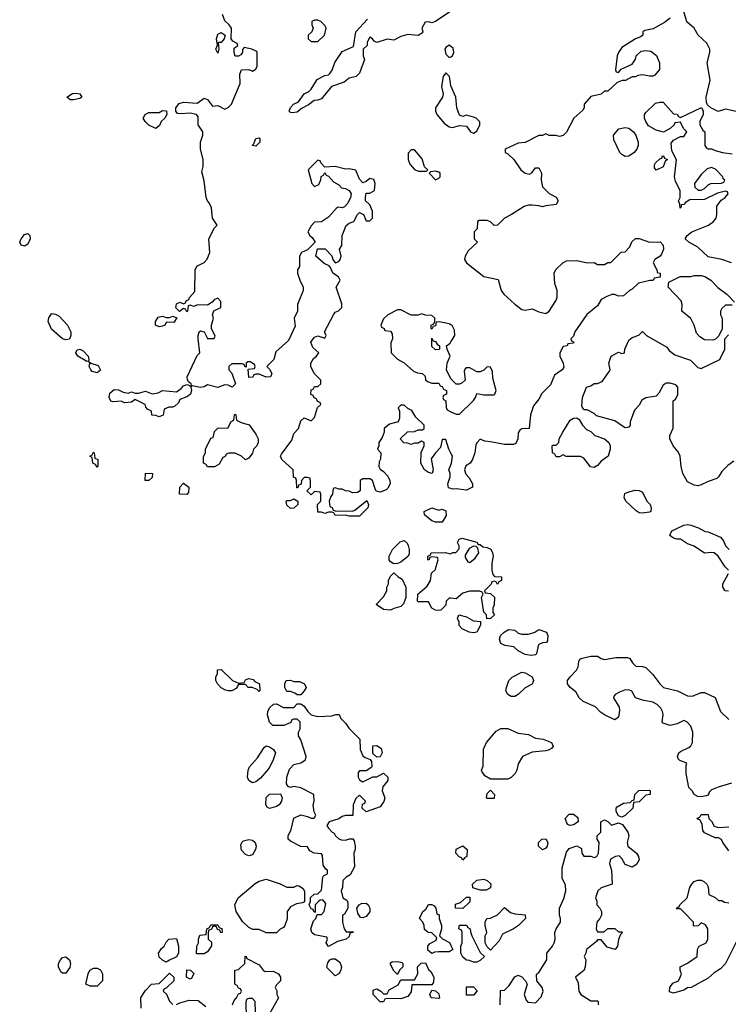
# Model space of a CAD drawing. Header units: inches. Extents: x 2380249 to 2585472, y 382747 to 546448.
# Tile 134 of 256: x 2437502 to 2441607, y 482613 to 488320. Entities that reach past the tile are written whole.
import ezdxf

# ---------------------------------------------------------------- set-up
doc = ezdxf.new("R2010")
doc.units = ezdxf.units.IN
doc.header["$MEASUREMENT"] = 0
doc.layers.add('C4438', color=7, linetype='Continuous')
doc.layers.add('C4448', color=7, linetype='Continuous')

msp = doc.modelspace()

# ---------------------------------------------------------------- linework, layer by layer
at = {"layer": 'C4438', "color": 4}
for points, elevation in [([(2440000, 485807.1), (2439988, 485830), (2439970, 485886), (2439950, 485886), (2439939.8, 485840.2), (2439910.7, 485809.3), (2439886, 485774), (2439898, 485710), (2439892, 485690), (2439870, 485695.3), (2439848, 485710), (2439826, 485750), (2439828, 485812), (2439846, 485850), (2439846, 485870), (2439830, 485878), (2439810, 485866), (2439790, 485866), (2439770, 485858), (2439750, 485866), (2439727.3, 485867.3), (2439706, 485890), (2439748.4, 485931.6), (2439790, 485934), (2439810, 485942), (2439836.4, 485943.6), (2439846, 485950), (2439846, 485970), (2439796.4, 486016.4), (2439774.6, 486054.6), (2439750, 486066), (2439730, 486086), (2439710, 486086), (2439694, 486070), (2439702, 486050), (2439702, 486010), (2439694, 485990), (2439643.6, 485976.4), (2439614, 485950), (2439614, 485930), (2439602, 485898), (2439582, 485870), (2439582, 485850), (2439574, 485830), (2439594, 485810), (2439592.7, 485772.7), (2439583.6, 485756.4), (2439582, 485730), (2439590, 485714), (2439610, 485702), (2439634, 485674), (2439646.8, 485650), (2439647.3, 485630), (2439635.2, 485604.8), (2439624.5, 485595.5), (2439590, 485582), (2439568, 485588), (2439560.4, 485600.4), (2439546, 485650), (2439530, 485658), (2439490, 485658), (2439474, 485650), (2439474, 485590), (2439459.6, 485580.4), (2439430, 485578), (2439410, 485588), (2439388.9, 485588.9), (2439370, 485598), (2439350, 485598), (2439330, 485606), (2439318, 485602), (2439314, 485570), (2439303.6, 485556.4), (2439294, 485530), (2439298, 485498), (2439312.7, 485492.7), (2439318, 485478), (2439330, 485474), (2439430, 485471.3), (2439443.1, 485476.9), (2439512.7, 485532.7), (2439522, 485510), (2439518, 485490), (2439470, 485442), (2439410, 485442), (2439390, 485448), (2439330, 485446), (2439322, 485462), (2439310, 485466), (2439290, 485466), (2439270, 485458), (2439250, 485466), (2439230, 485466), (2439228, 485510), (2439246, 485530), (2439246, 485570), (2439242, 485582), (2439210, 485586), (2439190, 485566), (2439166, 485590), (2439186, 485610), (2439186, 485650), (2439182, 485662), (2439170, 485666), (2439150, 485666), (2439134, 485650), (2439132.7, 485627.3), (2439118, 485622), (2439112.7, 485607.3), (2439107.3, 485607.3), (2439106, 485650), (2439102, 485662), (2439088.4, 485668.4), (2439086, 485710), (2439021.2, 485770), (2439013.2, 485790), (2439018.6, 485801.4), (2439078, 485882), (2439090, 485922), (2439118, 485950), (2439130, 485994), (2439150, 486012), (2439190, 485994), (2439210, 486014), (2439227.3, 486072.7), (2439246, 486090), (2439242, 486102), (2439227.3, 486107.3), (2439222, 486122), (2439207.3, 486127.3), (2439202, 486142), (2439188, 486148), (2439190, 486174), (2439202, 486178), (2439210, 486194), (2439230, 486194), (2439246, 486210), (2439246, 486230), (2439208, 486270), (2439188.9, 486308.9), (2439189, 486330), (2439204.5, 486355.5), (2439222, 486370), (2439235.3, 486390), (2439200.5, 486420.5), (2439189.5, 486450), (2439210, 486480.7), (2439230, 486486.8), (2439270, 486474), (2439278, 486490), (2439268, 486510), (2439319, 486610), (2439330, 486624.7), (2439348.4, 486631.6), (2439367.3, 486652.7), (2439367.3, 486672.7), (2439335.3, 486770), (2439358, 486810), (2439348, 486830), (2439315.3, 486850), (2439303.1, 486883.1), (2439294, 486894), (2439266.3, 486906.3), (2439218, 486950), (2439228, 486992), (2439270.9, 486990.9), (2439310.7, 486950.7), (2439316, 486930), (2439330, 486911.3), (2439350, 486918), (2439359, 486930), (2439364, 486950), (2439355.3, 486990), (2439368.4, 487011.6), (2439369.3, 487070), (2439392.3, 487127.7), (2439410, 487141), (2439438, 487150), (2439458, 487190), (2439470, 487202), (2439494, 487190), (2439510, 487154), (2439530, 487154), (2439546, 487170), (2439546, 487210), (2439530, 487246), (2439506, 487270), (2439506, 487290), (2439510, 487314), (2439530, 487314), (2439558, 487330), (2439562, 487370), (2439552.9, 487392.9), (2439530, 487399), (2439510, 487382), (2439490, 487375.3), (2439470, 487395.3), (2439450, 487448.7), (2439410, 487455.3), (2439390, 487454), (2439330, 487468.7), (2439270, 487466), (2439246, 487490), (2439242, 487502), (2439230, 487506), (2439174, 487450), (2439194, 487370), (2439210, 487354), (2439234.6, 487365.4), (2439247.3, 487392.7), (2439248.4, 487411.6), (2439262, 487418), (2439270, 487434), (2439278, 487418), (2439290, 487414), (2439319.6, 487379.6), (2439350, 487362), (2439365.4, 487345.4), (2439390, 487340.7), (2439411.3, 487330), (2439422.8, 487310), (2439418.8, 487290), (2439402.8, 487257.2), (2439384, 487236), (2439370, 487229.4), (2439347.3, 487232.7), (2439334.4, 487225.6), (2439290, 487175.3), (2439250, 487148), (2439210, 487146), (2439190, 487126), (2439172, 487090), (2439182, 487070), (2439196.9, 487056.9), (2439214, 487030), (2439170, 486986), (2439134, 486970), (2439122, 486950), (2439122, 486890), (2439112, 486870), (2439112, 486850), (2439124.7, 486810), (2439144.7, 486770), (2439144.7, 486750), (2439111.3, 486670), (2439112, 486630), (2439092, 486590), (2439096.9, 486543.1), (2439059.8, 486460.2), (2438985.4, 486394.6), (2438974, 486350), (2438934, 486310), (2438950, 486294), (2438962, 486270), (2438954, 486250), (2438930, 486248), (2438890, 486266), (2438870, 486266), (2438858, 486262), (2438852.7, 486247.3), (2438830, 486246), (2438826, 486294), (2438862, 486298), (2438866, 486310), (2438862, 486322), (2438836.4, 486336.4), (2438823.6, 486336.4), (2438814, 486330), (2438814, 486306), (2438806, 486310), (2438802, 486322), (2438790, 486326), (2438730, 486326), (2438714, 486310), (2438714, 486290), (2438731.6, 486271.6), (2438751.3, 486210), (2438732, 486190), (2438710, 486202), (2438690, 486204), (2438650, 486189), (2438590, 486204), (2438570, 486192.7), (2438550, 486189), (2438502, 486198), (2438494, 486190), (2438498, 486170), (2438492, 486150), (2438470, 486134), (2438430, 486118), (2438421, 486099), (2438401, 486079), (2438390, 486074), (2438366, 486074), (2438338, 486062), (2438332.7, 486027.3), (2438310, 486018), (2438290, 486026), (2438267.3, 486027.3), (2438266, 486050), (2438243.1, 486063.1), (2438233.6, 486073.6), (2438228, 486090), (2438170, 486118), (2438150, 486104), (2438110, 486099), (2438090, 486109), (2438044.1, 486104.1), (2438029.4, 486109.4), (2438019.5, 486130), (2438024.9, 486155.1), (2438050, 486176.3), (2438074, 486174), (2438101.4, 486161.4), (2438130, 486156), (2438150, 486162.8), (2438170, 486156), (2438190, 486156), (2438230, 486166), (2438270, 486150.7), (2438303.2, 486156.8), (2438330, 486171.3), (2438410, 486162.8), (2438437.5, 486182.5), (2438450, 486198), (2438470, 486204.7), (2438482, 486202), (2438490, 486194), (2438498, 486202), (2438495.3, 486210), (2438480.2, 486220.2), (2438473.6, 486233.6), (2438472.7, 486250), (2438530, 486374), (2438546, 486390), (2438535.3, 486470), (2438535.3, 486490), (2438542, 486510), (2438550, 486516), (2438571, 486511), (2438590, 486472), (2438628, 486472), (2438634.6, 486485.4), (2438614, 486530), (2438614, 486550), (2438624, 486590), (2438618, 486610), (2438627.3, 486632.7), (2438667.3, 486652.7), (2438667.3, 486687.3), (2438650, 486706), (2438630, 486698), (2438616.9, 486683.1), (2438590, 486666), (2438532.7, 486667.3), (2438510, 486658), (2438490, 486666), (2438478, 486662), (2438474, 486630), (2438470, 486626), (2438462, 486642), (2438450, 486646), (2438428, 486628), (2438406, 486650), (2438410, 486674), (2438430, 486682), (2438450, 486674), (2438462, 486678), (2438466, 486690), (2438482, 486698), (2438486, 486710), (2438516.4, 486743.6), (2438518, 486870), (2438528.9, 486891.1), (2438570, 486912), (2438588.9, 486931.1), (2438604, 486970), (2438598, 487050), (2438630, 487114), (2438646, 487130), (2438619, 487170), (2438614, 487230), (2438599.3, 487259.3), (2438589, 487270), (2438582, 487290), (2438570, 487386), (2438558, 487438), (2438564, 487470), (2438564, 487510), (2438548.7, 487570), (2438548.7, 487610), (2438562, 487650), (2438562, 487670), (2438535.3, 487710), (2438536.4, 487756.4), (2438526, 487770), (2438490, 487779), (2438434, 487774), (2438416.4, 487776.4), (2438406, 487790), (2438406, 487810), (2438426.6, 487833.4), (2438450, 487842.8), (2438530, 487836), (2438570, 487864.7), (2438590, 487858), (2438618, 487818), (2438650, 487822), (2438690, 487802), (2438710, 487812), (2438728.7, 487831.3), (2438779, 487950), (2438776.4, 488003.6), (2438786, 488030), (2438830, 488032), (2438850, 488022), (2438870, 488034), (2438878, 488050), (2438878, 488130), (2438875.3, 488135.3), (2438846, 488150), (2438802, 488158), (2438792.7, 488147.3), (2438792, 488130), (2438783.6, 488116.4), (2438770, 488108), (2438750, 488108), (2438744, 488130), (2438745.2, 488154.8), (2438766, 488170), (2438762, 488182), (2438736.4, 488196.4), (2438728, 488210), (2438729, 488270), (2438715.3, 488290), (2438690, 488313.2), (2438676.2, 488350)], 72), ([(2440000, 488369.3), (2439910, 488309), (2439890, 488302), (2439870, 488308), (2439850, 488306), (2439832, 488270), (2439838, 488250), (2439835.3, 488244.7), (2439810.9, 488229.1), (2439750, 488234), (2439710, 488222), (2439670, 488202), (2439630, 488208), (2439570, 488188.7), (2439554.6, 488194.6), (2439546, 488210), (2439530, 488218), (2439514, 488190), (2439514, 488170), (2439491.3, 488148.7), (2439491, 488110), (2439498.8, 488090), (2439471.3, 488010), (2439452, 487990), (2439410, 487982), (2439382, 487958), (2439308, 487932), (2439250, 487861.2), (2439230, 487853.2), (2439207.9, 487852.1), (2439174.4, 487825.6), (2439134.4, 487805.6), (2439110, 487784), (2439080.2, 487780.2), (2439070, 487782), (2439064, 487790), (2439070, 487811.3), (2439088.7, 487830), (2439116.2, 487843.8), (2439149.3, 487890), (2439176.6, 487903.4), (2439190, 487917.3), (2439225.7, 487974.3), (2439270, 487996.3), (2439290, 488000.7), (2439301.2, 488010), (2439313.1, 488026.9), (2439328.1, 488071.9), (2439370, 488136), (2439435.5, 488164.5), (2439449.6, 488250.4), (2439516.4, 488323.6)], 68), ([(2440000, 488164.2), (2439990, 488171.5), (2439970, 488159.3), (2439965.3, 488150), (2439970, 488120.7), (2439990, 488100.5), (2440000, 488105.6)], 72), ([(2440000, 487936.7), (2439999, 487939), (2439992.7, 487990), (2439970, 488012.3), (2439956, 487990), (2439951.3, 487970), (2439946, 487930), (2439956, 487890), (2439951, 487870), (2439911.3, 487810), (2439911, 487790), (2439918.8, 487770), (2439960.5, 487720.5), (2439990, 487698.8), (2440000, 487697.4)], 72), ([(2440000, 486550.8), (2439990, 486557.2), (2439932, 486568), (2439914, 486566), (2439910, 486546), (2439898, 486542), (2439890, 486526), (2439886, 486530), (2439886, 486550), (2439902, 486558), (2439906, 486570), (2439906, 486590), (2439890, 486606), (2439852.7, 486607.3), (2439830, 486615.3), (2439810, 486608), (2439770, 486608), (2439710, 486638), (2439690, 486638), (2439634, 486610), (2439610, 486586), (2439594, 486550), (2439598, 486538), (2439614, 486530), (2439618, 486518), (2439650, 486514), (2439659.6, 486499.6), (2439662, 486470), (2439652.7, 486447.3), (2439654, 486390), (2439690, 486352), (2439730, 486331.3), (2439782.8, 486282.8), (2439807.3, 486272.7), (2439834, 486270), (2439850, 486254), (2439852.7, 486232.7), (2439863.6, 486223.6), (2439890, 486214), (2439930, 486214), (2439938, 486198), (2439950, 486194), (2439958, 486178), (2439974, 486170), (2439974, 486150), (2439958, 486142), (2439954, 486130), (2439958, 486118), (2439971.6, 486111.6), (2439972.7, 486072.7), (2439978, 486058), (2440000, 486047.8)], 72), ([(2440000, 486238.6), (2439999.3, 486239.3), (2439975.3, 486290), (2439978, 486330), (2439995.3, 486370), (2439978, 486410), (2439975.3, 486430), (2439994.8, 486445.2), (2440000, 486453.6)], 72), ([(2440000, 485601.9), (2439986, 485606), (2439982, 485630), (2439995.3, 485670), (2439995.3, 485690), (2439988.7, 485710), (2440000, 485739.6)], 72), ([(2440000, 484967), (2439990, 484968), (2439972, 484950), (2439970, 484926), (2439942, 484898), (2439930, 484895.3), (2439910, 484898), (2439888.9, 484908.9), (2439870, 484946), (2439810, 484946), (2439806, 484950), (2439808, 484990), (2439863.1, 485036.9), (2439882, 485070), (2439888.4, 485111.6), (2439910, 485134), (2439915.3, 485150), (2439926, 485190), (2439922, 485202), (2439890, 485206), (2439878, 485202), (2439872.7, 485187.3), (2439866, 485190), (2439866, 485210), (2439882, 485218), (2439886, 485230), (2439969, 485231), (2439995.3, 485224.7), (2440000, 485226.7)], 72), ([(2440000, 482923.5), (2439990, 482918), (2439930, 482918), (2439904.7, 482915.3), (2439890, 482908), (2439867.3, 482927.3), (2439866, 482950), (2439876.4, 482963.6), (2439914.6, 482985.4), (2439918, 482998), (2439890, 483028), (2439868.4, 483028.4), (2439847.3, 483047.3), (2439846, 483070), (2439838, 483090), (2439818, 483110), (2439838, 483150), (2439854.6, 483165.4), (2439870, 483192), (2439890, 483192), (2439903.6, 483183.6), (2439912, 483170), (2439918, 483138), (2439931.6, 483131.6), (2439931.3, 483110), (2439944.7, 483070), (2439944.7, 483050), (2439934, 483010), (2439951.6, 482991.6), (2439991.3, 482971.3), (2440000, 482954)], 72), ([(2438735.3, 482610), (2438744.7, 482635.3), (2438758, 482650), (2438770, 482674), (2438782, 482678), (2438786, 482690), (2438782, 482702), (2438770, 482706), (2438762, 482722), (2438748, 482730), (2438748, 482810), (2438770, 482814), (2438806, 482850), (2438807.3, 482892.7), (2438814, 482890), (2438818, 482878), (2438890, 482842), (2438911.6, 482811.6), (2438923.6, 482803.6), (2438970, 482804.7), (2439002, 482790), (2439012, 482770), (2439012, 482750), (2438990, 482726), (2438982, 482710), (2438991.3, 482691.3), (2438992, 482670), (2439002, 482650), (2438950, 482558)], 72), ([(2438206.6, 482590), (2438204, 482650), (2438229.1, 482690.9), (2438266, 482730), (2438310, 482734), (2438370, 482794), (2438394, 482770), (2438394, 482750), (2438350, 482706), (2438338, 482702), (2438334, 482690), (2438351.6, 482671.6), (2438370, 482632), (2438390, 482612)], 72), ([(2438868, 482570), (2438866, 482630), (2438850, 482646), (2438830, 482646), (2438818, 482642), (2438812.7, 482627.3), (2438814, 482530)], 72), ([(2438410, 482612), (2438430, 482622), (2438483.1, 482636.9), (2438535.3, 482635.3), (2438581.1, 482601.1)], 72)]:
    msp.add_lwpolyline(points, dxfattribs=dict(at, elevation=elevation))
for points, elevation in [([(2439230, 488318), (2439210, 488318), (2439194, 488310), (2439194, 488290), (2439202, 488270), (2439194, 488250), (2439174, 488230), (2439174, 488210), (2439190, 488194), (2439230, 488194), (2439268, 488230), (2439278, 488270), (2439270, 488286), (2439246, 488310)], 72), ([(2438650, 488126), (2438638, 488150), (2438648.4, 488171.6), (2438642.7, 488210), (2438650, 488236), (2438670, 488246), (2438692, 488230), (2438686, 488210), (2438670, 488188.7), (2438652.7, 488187.3), (2438656, 488150)], 72), ([(2437794.6, 487854.6), (2437775.3, 487870), (2437807.2, 487892.8), (2437830, 487894.8), (2437851.3, 487890), (2437862, 487870), (2437850, 487864), (2437814.6, 487854.6)], 72), ([(2438290, 487688.7), (2438250, 487708), (2438228, 487730), (2438218, 487750), (2438228, 487770), (2438250, 487782), (2438310, 487782), (2438330, 487794), (2438352, 487792), (2438354, 487770), (2438342, 487750), (2438322, 487730), (2438312.7, 487707.3)], 72), ([(2438870, 487586.6), (2438849.4, 487590), (2438858.6, 487601.4), (2438870, 487630.7), (2438890, 487636), (2438894, 487630), (2438892.7, 487610)], 68), ([(2439790, 487566), (2439770, 487566), (2439752.7, 487547.3), (2439752, 487510), (2439762, 487482), (2439790, 487452), (2439810, 487442), (2439850, 487442), (2439858, 487442), (2439866, 487450), (2439848, 487468), (2439833.6, 487513.6)], 72), ([(2439910, 487442), (2439882, 487438), (2439874, 487430), (2439910, 487392), (2439930, 487402), (2439938, 487410), (2439938, 487430), (2439930, 487435.3)], 72), ([(2437530, 487007), (2437510, 487014), (2437502, 487030), (2437509.7, 487050.3), (2437530, 487074.8), (2437550, 487081), (2437561, 487070), (2437562, 487050), (2437550, 487019)], 72), ([(2437770, 486463.7), (2437750, 486469.4), (2437685.7, 486525.7), (2437667.6, 486570), (2437670, 486591.3), (2437685.6, 486614.4), (2437690, 486617.3), (2437710, 486614), (2437730, 486602), (2437779.1, 486550), (2437797.3, 486510), (2437797.3, 486490), (2437790, 486469.2)], 72), ([(2438395.3, 486564.7), (2438352.7, 486567.3), (2438342, 486550), (2438330, 486544), (2438310, 486539), (2438288, 486550), (2438288.4, 486571.6), (2438304, 486596), (2438330, 486602), (2438350, 486594), (2438370, 486594), (2438390, 486602), (2438411.6, 486591.6)], 72), ([(2439910, 486406), (2439890, 486426), (2439890, 486474), (2439898, 486458), (2439910, 486454), (2439919.6, 486439.6), (2439934, 486430), (2439934, 486410), (2439930, 486408)], 72), ([(2437890, 486338), (2437839, 486370), (2437826.6, 486390), (2437834, 486406), (2437850, 486410.7), (2437870, 486401), (2437898, 486370), (2437902, 486350), (2437899.6, 486340.4)], 72), ([(2437950, 486273.2), (2437921.6, 486281.6), (2437913.2, 486290), (2437905.2, 486310), (2437908, 486328), (2437902, 486338), (2437914, 486330), (2437956.4, 486316.4), (2437970, 486288.7)], 72), ([(2438810, 485768), (2438786, 485790), (2438750, 485808), (2438712.7, 485807.3), (2438698, 485802), (2438692.7, 485787.3), (2438678, 485782), (2438656.9, 485743.1), (2438630, 485728.7), (2438590, 485728), (2438582, 485742), (2438566, 485750), (2438567.3, 485787.3), (2438578, 485810), (2438578, 485830), (2438610, 485894), (2438622, 485898), (2438630, 485934), (2438650, 485952), (2438710, 485954), (2438726, 485990), (2438742, 485998), (2438746, 486030), (2438750, 486034), (2438754, 486030), (2438758, 485998), (2438784.7, 485984.7), (2438830.8, 485970.8), (2438870, 485918), (2438882.8, 485890), (2438882.8, 485870), (2438876, 485850), (2438856, 485830), (2438850, 485808), (2438830, 485778)], 72), ([(2437950, 485726), (2437942, 485742), (2437926, 485750), (2437922, 485782), (2437908, 485790), (2437922, 485798), (2437930, 485814), (2437934, 485810), (2437938, 485778), (2437954, 485770), (2437954, 485730)], 72), ([(2438250, 485648.7), (2438228, 485650), (2438230, 485692), (2438272, 485690), (2438270, 485666)], 72), ([(2438470, 485568.7), (2438428, 485570), (2438428.7, 485611.3), (2438450, 485634), (2438482, 485610), (2438479.6, 485580.4)], 72), ([(2439070, 485486), (2439050, 485506), (2439046, 485530), (2439050, 485534), (2439070, 485534), (2439090, 485542), (2439114, 485530), (2439114, 485510), (2439090, 485488)], 72), ([(2439930, 485478), (2439950, 485482), (2439970, 485474), (2439973.4, 485446.6), (2439950, 485408), (2439911.6, 485408.4), (2439890, 485415.3), (2439848, 485450), (2439846, 485470), (2439890, 485491.3)], 72), ([(2439670, 485166), (2439650, 485178), (2439642, 485190), (2439642, 485210), (2439662, 485250), (2439706.3, 485293.7), (2439730, 485302), (2439746.4, 485286.4), (2439753.2, 485273.2), (2439758.8, 485250), (2439757.3, 485222.7), (2439750.8, 485209.2), (2439710, 485175.3), (2439690, 485168)], 72), ([(2439650, 484898), (2439610, 484902), (2439568, 484930), (2439610, 484974), (2439628, 485010), (2439628, 485030), (2439638, 485050), (2439638, 485070), (2439650, 485094), (2439670, 485114), (2439694, 485090), (2439716.9, 485076.9), (2439738, 485030), (2439738, 484970), (2439725.4, 484934.6), (2439710, 484918), (2439670, 484908)], 72), ([(2438770, 484474), (2438802, 484478), (2438810, 484494), (2438830, 484502), (2438855.3, 484495.3), (2438864.7, 484484.7), (2438892, 484470), (2438894, 484430), (2438890, 484426), (2438878, 484438), (2438848.4, 484448.4), (2438826, 484450), (2438810, 484466), (2438770, 484466), (2438756.9, 484443.1), (2438730.9, 484429.1), (2438709.1, 484429.1), (2438694.6, 484434.6), (2438670, 484448), (2438648, 484470), (2438638, 484490), (2438638, 484510), (2438648, 484530), (2438648.4, 484551.6), (2438670, 484554), (2438734, 484490)], 72), ([(2439110, 484406), (2439096.4, 484416.4), (2439070, 484426), (2439050, 484426), (2439038, 484450), (2439038, 484470), (2439046, 484490), (2439070, 484491.3), (2439090, 484484.7), (2439123.6, 484483.6), (2439152, 484470), (2439162, 484450), (2439150.9, 484429.1), (2439130, 484406)], 72), ([(2439230, 484281), (2439310, 484284.7), (2439332.7, 484292.7), (2439352.7, 484292.7), (2439362, 484270), (2439390, 484242), (2439410, 484212), (2439472, 484150), (2439474, 484090), (2439490, 484054), (2439503.6, 484043.6), (2439532.7, 484032.7), (2439539.6, 484019.6), (2439542, 483990), (2439536.9, 483983.1), (2439510, 483966), (2439470, 483966), (2439463.6, 483956.4), (2439462, 483930), (2439470, 483914), (2439490, 483902), (2439548, 483932), (2439570, 483932), (2439610, 483952), (2439634, 483930), (2439634, 483910), (2439606.4, 483873.6), (2439603.6, 483863.6), (2439602, 483850), (2439618, 483810), (2439610.9, 483789.1), (2439590, 483758), (2439508.4, 483728.4), (2439486, 483750), (2439487.3, 483772.7), (2439502, 483778), (2439506, 483790), (2439470, 483826), (2439450, 483806), (2439434, 483770), (2439432.7, 483707.3), (2439390, 483708), (2439370, 483702), (2439350, 483688), (2439294, 483670), (2439282, 483650), (2439290, 483634), (2439311.6, 483611.6), (2439324.7, 483604.7), (2439332, 483590), (2439350, 483572), (2439365.4, 483565.4), (2439390, 483564.7), (2439412.7, 483572.7), (2439432.7, 483572.7), (2439439.6, 483559.6), (2439444.7, 483530), (2439444.7, 483510), (2439438, 483490), (2439442, 483410), (2439416.9, 483363.1), (2439394, 483350), (2439374, 483330), (2439372, 483290), (2439364.7, 483270), (2439374, 483230), (2439396.9, 483216.9), (2439403.6, 483203.6), (2439402, 483170), (2439383.6, 483136.4), (2439372.7, 483127.3), (2439372, 483090), (2439382, 483050), (2439392.7, 483032.7), (2439434, 483034), (2439434, 483030), (2439414, 483026), (2439410, 483006), (2439394, 482990), (2439343.6, 482976.4), (2439290, 482948.7), (2439278, 482970), (2439286, 482990), (2439282, 483002), (2439210, 483015.3), (2439195.3, 483030), (2439189.2, 483050), (2439204, 483096), (2439218, 483110), (2439226, 483134), (2439250, 483134), (2439266, 483150), (2439276.4, 483196.4), (2439258, 483218), (2439243.6, 483216.4), (2439234, 483210), (2439214, 483190), (2439214, 483146), (2439206, 483150), (2439202, 483162), (2439190, 483166), (2439178, 483190), (2439186, 483210), (2439187.3, 483232.7), (2439208.4, 483251.6), (2439230, 483254), (2439250, 483274), (2439258, 483350), (2439262, 483358), (2439286, 483370), (2439286, 483390), (2439276.4, 483396.4), (2439260.4, 483420.4), (2439256.4, 483476.4), (2439250, 483486), (2439208.4, 483488.4), (2439183.1, 483503.1), (2439170, 483526), (2439130, 483528), (2439070, 483558), (2439058, 483570), (2439058, 483590), (2439074.6, 483625.4), (2439090, 483692), (2439130, 483711.3), (2439170, 483702), (2439190, 483692), (2439207.3, 483692.7), (2439218, 483710), (2439208.4, 483728.4), (2439202, 483770), (2439208, 483790), (2439206, 483830), (2439130, 483868), (2439090, 483875.3), (2439068.7, 483868.7), (2439056.4, 483876.4), (2439048, 483890), (2439048.7, 483930), (2439064.7, 483975.3), (2439090, 484002), (2439130, 484012), (2439158, 484030), (2439160.4, 484039.6), (2439162, 484050), (2439130, 484146), (2439118, 484170), (2439118, 484190), (2439126, 484210), (2439126, 484250), (2439110, 484266), (2439090, 484266), (2439078, 484262), (2439072.7, 484247.3), (2439031.6, 484228.4), (2438969.1, 484229.1), (2438949.3, 484249.3), (2438937.2, 484290), (2438939, 484310), (2438949.1, 484330.9), (2438972.7, 484352.7), (2438990, 484354), (2439030, 484334), (2439090, 484334), (2439110, 484354), (2439130, 484354), (2439150, 484342), (2439170.7, 484310.7), (2439190, 484291.3)], 72), ([(2438850, 483897.2), (2438829.4, 483909.4), (2438821.2, 483930), (2438825.2, 483970), (2438834, 483990), (2438878.9, 484041.1), (2438918, 484102), (2438930, 484111.3), (2438950, 484106), (2438972, 484090), (2438984.7, 484070), (2438971.3, 484030), (2438951.3, 483990), (2438933.4, 483966.6), (2438896.7, 483923.3), (2438870, 483902.7)], 72), ([(2439570, 484046), (2439547.3, 484067.3), (2439548.7, 484111.3), (2439570, 484114), (2439595.3, 484095.3), (2439602, 484070), (2439590, 484048)], 72), ([(2438950, 483748.7), (2438936.4, 483756.4), (2438928.7, 483768.7), (2438930, 483812), (2438950, 483830.8), (2439012, 483832), (2439022, 483810), (2439018, 483790), (2439004.7, 483770), (2438990, 483759)], 72), ([(2438830, 483473.2), (2438810, 483481.2), (2438787, 483507), (2438783.7, 483536.3), (2438789.3, 483550.7), (2438799.3, 483560.7), (2438830, 483567.7), (2438850, 483564), (2438866.8, 483550), (2438871, 483530), (2438867.3, 483510), (2438850, 483479)], 72), ([(2439050, 483292), (2439090, 483292), (2439110, 483302), (2439119.6, 483299.6), (2439143.6, 483283.6), (2439152.7, 483267.3), (2439152.7, 483207.3), (2439139.6, 483200.4), (2439105.4, 483194.6), (2439070, 483178), (2439052, 483150), (2439051.1, 483108.9), (2439038, 483070), (2439030, 483058), (2439011.1, 483048.9), (2438990, 483028), (2438930, 483028), (2438890, 483046), (2438852.7, 483047.3), (2438830, 483058), (2438793.6, 483093.6), (2438755.3, 483150), (2438748, 483190), (2438768, 483230), (2438866.3, 483313.7), (2438890, 483326), (2438930, 483338), (2439011.1, 483311.1)], 72), ([(2439490, 483114), (2439476.4, 483116.4), (2439461.2, 483141.2), (2439455.3, 483170), (2439468, 483190), (2439482.7, 483197.3), (2439510, 483198.8), (2439521, 483190), (2439530.6, 483170.6), (2439530.7, 483149.3), (2439510, 483122)], 72), ([(2438667.3, 483027.3), (2438662, 483042), (2438647.3, 483047.3), (2438642, 483062), (2438630, 483066), (2438618, 483062), (2438612.7, 483047.3), (2438598, 483042), (2438594, 483030), (2438594, 482990), (2438612.7, 482972.7), (2438612.7, 482952.7), (2438590, 482918), (2438570, 482906), (2438526, 482906), (2438528, 482950), (2438538, 482970), (2438538, 482990), (2438546, 483014), (2438582, 483018), (2438586, 483050), (2438602, 483058), (2438610, 483074), (2438650, 483074), (2438658, 483058), (2438672.7, 483052.7), (2438674, 483030)], 72), ([(2438350, 482858), (2438328.4, 482868.4), (2438310, 482886), (2438306, 482910), (2438323.1, 482936.9), (2438338, 482950), (2438350, 482974), (2438366, 482990), (2438410, 482994), (2438422, 482950), (2438422, 482910), (2438411.3, 482888.7), (2438370, 482868)], 72), ([(2437750, 482794), (2437740.9, 482800.9), (2437727, 482830), (2437727.3, 482850), (2437738, 482870), (2437750, 482884), (2437770, 482887.3), (2437790.5, 482870.5), (2437796.3, 482850), (2437793, 482827), (2437770, 482794)], 72), ([(2439330, 482778), (2439284.1, 482824.1), (2439281.2, 482830), (2439286.3, 482853.7), (2439298, 482870), (2439310, 482876), (2439330, 482876), (2439357.3, 482857.3), (2439366, 482830), (2439362.8, 482810), (2439350, 482788.7)], 72), ([(2437910, 482718), (2437886, 482730), (2437898, 482790), (2437908.9, 482811.1), (2437930, 482822), (2437950, 482822), (2437970, 482812), (2437982, 482790), (2437982, 482750), (2437950, 482718)], 72), ([(2439710, 482644), (2439632.7, 482647.3), (2439618, 482642), (2439610, 482628), (2439590, 482628), (2439548.9, 482668.9), (2439550, 482694), (2439570, 482702), (2439594, 482690), (2439610, 482674), (2439630, 482674), (2439643.1, 482696.9), (2439694.6, 482725.4), (2439710, 482754), (2439790, 482754), (2439808, 482790), (2439806, 482830), (2439828.4, 482851.6), (2439852.7, 482852.7), (2439870, 482814), (2439883.6, 482803.6), (2439902, 482770), (2439899.6, 482740.4), (2439890, 482726), (2439774, 482726), (2439770, 482686), (2439750, 482658)], 72), ([(2439690, 482786), (2439668.4, 482808.4), (2439650, 482846), (2439650, 482854), (2439660.4, 482859.6), (2439690, 482862), (2439716, 482856), (2439722, 482850), (2439722, 482830), (2439702, 482810)], 72), ([(2438490, 482758), (2438468, 482770), (2438470, 482812), (2438491.6, 482811.6), (2438511.1, 482791.1), (2438498, 482762)], 72), ([(2439930, 482646), (2439886, 482650), (2439878, 482670), (2439890, 482694), (2439911.6, 482691.6), (2439930, 482674), (2439934, 482650)], 72)]:
    msp.add_lwpolyline(points, close=True, dxfattribs=dict(at, elevation=elevation))
at = {"layer": 'C4448', "color": 4, "elevation": 72}
for points in [[(2441670, 487784), (2441590, 487802), (2441548.4, 487788.4), (2441506, 487810), (2441487.3, 487827.3), (2441480.4, 487840.4), (2441479, 487870), (2441502.7, 487970), (2441484.5, 488070), (2441500.9, 488130), (2441500.9, 488150), (2441483.3, 488183.3), (2441433.2, 488230), (2441409, 488270), (2441367, 488307), (2441350, 488368)], [(2441270.5, 488329.5), (2441236.7, 488303.3), (2441172.4, 488267.6), (2441122.8, 488257.2), (2441112, 488250), (2441111.3, 488230), (2441099.8, 488220.2), (2441070, 488209), (2440990, 488159.3), (2440970.7, 488130), (2440964, 488110), (2440954, 488030), (2440958, 488018), (2440970, 488014), (2440987.3, 488032.7), (2441050, 488062), (2441069.1, 488090.9), (2441073.2, 488110), (2441102.9, 488137.1), (2441130, 488142), (2441157.3, 488137.3), (2441191.8, 488111.8), (2441208.4, 488070), (2441208.1, 488031.9), (2441180.7, 487999.3), (2441170, 487993.2), (2441150, 487992.7), (2441110, 488001.2), (2441082.8, 487997.2), (2441070, 487988.7), (2441050, 487988), (2441011.6, 487968.4), (2440992.7, 487967.3), (2440963.6, 487956.4), (2440910, 487906), (2440890, 487906), (2440871.1, 487888.9), (2440810, 487875.3), (2440771.3, 487830), (2440771.3, 487808.7), (2440763.6, 487796.4), (2440711.3, 487750), (2440670, 487668), (2440650, 487648), (2440630, 487642), (2440608.4, 487648.4), (2440570, 487648), (2440550, 487658), (2440531.1, 487648.9), (2440510, 487648.7), (2440430, 487608.7), (2440390, 487604), (2440314, 487570), (2440314, 487550), (2440330, 487542), (2440364.7, 487510), (2440404.7, 487450), (2440430, 487431.3), (2440454.6, 487425.4), (2440468.4, 487431.6), (2440490, 487462), (2440510, 487462), (2440524.7, 487430), (2440522, 487390), (2440531.1, 487351.1), (2440570, 487312), (2440610, 487292), (2440622, 487270), (2440610, 487248), (2440550, 487242), (2440530, 487235.3), (2440510, 487242), (2440470, 487244), (2440450, 487244), (2440423.5, 487236.5), (2440352, 487190), (2440310, 487169), (2440270, 487128.7), (2440250, 487128), (2440230, 487148), (2440210, 487155.3), (2440163.6, 487156.4), (2440154, 487150), (2440151.6, 487108.4), (2440134, 487090), (2440134, 487050), (2440154, 487030), (2440099.6, 486980.4), (2440082, 486950), (2440078, 486930), (2440091.3, 486910), (2440190, 486831), (2440274, 486814), (2440290.7, 486750.7), (2440306, 486730), (2440370, 486671), (2440410, 486641), (2440430, 486636), (2440470, 486644.7), (2440510, 486626), (2440550, 486618), (2440569.1, 486630.9), (2440608.7, 486690), (2440615.3, 486710), (2440615.3, 486750), (2440602, 486790), (2440598, 486850), (2440608.7, 486871.3), (2440648.9, 486911.1), (2440670, 486922), (2440730, 486924.7), (2440790, 486911.3), (2440830, 486912), (2440850, 486902), (2440890, 486902), (2440910, 486912), (2440927.3, 486912.7), (2440987.3, 486972.7), (2441010, 486974), (2441036.4, 487003.6), (2441047.3, 487032.7), (2441070, 487051.3), (2441090, 487051.3), (2441150, 487031.3), (2441211.6, 487031.6), (2441230, 487014), (2441231.3, 486990), (2441219.8, 486960.2), (2441212, 486950), (2441182, 486930), (2441172, 486910), (2441194, 486866), (2441194, 486854), (2441212, 486850), (2441212.7, 486827.3), (2441178, 486822), (2441171.1, 486808.9), (2441151.6, 486808.4), (2441086.4, 486793.6), (2441050, 486758), (2441034, 486750), (2440999.6, 486720.4), (2440970, 486718), (2440950, 486728), (2440932.7, 486727.3), (2440903.6, 486716.4), (2440870, 486698), (2440850, 486662), (2440788.1, 486611.9), (2440718, 486510), (2440710, 486486), (2440694, 486470), (2440698, 486458), (2440712, 486450), (2440710, 486446), (2440678, 486442), (2440674, 486430), (2440650, 486426), (2440632, 486390), (2440631.3, 486370), (2440651.3, 486330), (2440654.4, 486305.6), (2440644.7, 486290), (2440600.4, 486259.6), (2440576.5, 486203.5), (2440526, 486154), (2440510, 486121.2), (2440478.7, 486081.3), (2440462, 486030), (2440454, 485950), (2440410, 485948.7), (2440399.8, 485940.2), (2440390, 485926), (2440386.8, 485890), (2440376.8, 485863.2), (2440362, 485858), (2440310, 485857.2), (2440230, 485874), (2440196.4, 485876.4), (2440170, 485888), (2440152, 485870), (2440143.6, 485856.4), (2440138, 485810), (2440124.7, 485770), (2440110.7, 485749.3), (2440086.4, 485733.6), (2440078, 485710), (2440086.4, 485686.4), (2440105.4, 485665.4), (2440124.7, 485630), (2440124.7, 485610), (2440090, 485594), (2440030, 485601.2), (2440010, 485599), (2440000, 485601.9)], [(2440000, 488105.6), (2440009.5, 488110.5), (2440016.3, 488130), (2440014, 488154), (2440000, 488164.2)], [(2440000, 487697.4), (2440010, 487696), (2440050, 487706), (2440090, 487702), (2440114, 487670), (2440130, 487662), (2440150, 487674), (2440168, 487710), (2440167.3, 487727.3), (2440146, 487750), (2440130, 487755.3), (2440090, 487766), (2440070, 487758), (2440050, 487766), (2440035.3, 487810), (2440029, 487870), (2440000, 487936.7)], [(2441626, 486910), (2441570, 486929.3), (2441490, 486945.2), (2441430, 487001.2), (2441378, 487030), (2441358, 487050), (2441368, 487070), (2441395.3, 487090), (2441491.9, 487128.1), (2441521.2, 487150), (2441536, 487170), (2441541.2, 487190), (2441541.2, 487238.8), (2441565.2, 487274.8), (2441588, 487290), (2441606, 487310), (2441602, 487322), (2441590, 487326), (2441545.4, 487314.6), (2441470, 487278), (2441383.6, 487276.4), (2441359.6, 487260.4), (2441350, 487248), (2441334, 487246), (2441334, 487234), (2441328, 487228), (2441326, 487250), (2441318, 487270), (2441328, 487290), (2441328, 487330), (2441302, 487382), (2441296, 487410), (2441307.3, 487507.3), (2441280.4, 487560.4), (2441276.4, 487603.6), (2441290, 487622), (2441330, 487642), (2441350, 487642), (2441366, 487670), (2441348.4, 487688.4), (2441330, 487726), (2441298, 487722), (2441294, 487710), (2441271.1, 487688.9), (2441231.1, 487668.9), (2441190, 487679), (2441145.6, 487705.6), (2441128.7, 487730), (2441122, 487750), (2441122, 487770), (2441130, 487782), (2441184.7, 487835.3), (2441210, 487842), (2441230, 487842), (2441290, 487774), (2441310, 487772), (2441318, 487758), (2441330, 487754), (2441452, 487812), (2441462, 487790), (2441462, 487770), (2441442, 487730), (2441442, 487710), (2441459.6, 487679.6), (2441472, 487670), (2441472, 487590), (2441479.6, 487579.6), (2441490, 487572), (2441510, 487571.3), (2441530, 487561), (2441574, 487550), (2441630, 487542.8)], [(2441630, 486666), (2441590, 486666), (2441570, 486646), (2441562, 486630), (2441562, 486610), (2441572, 486590), (2441572, 486528), (2441552.7, 486487.3), (2441532, 486468), (2441516.9, 486463.1), (2441470, 486465.2), (2441441.6, 486481.6), (2441422.9, 486502.9), (2441409.1, 486549.1), (2441390, 486588), (2441338, 486630), (2441339, 486670), (2441334, 486690), (2441258, 486770), (2441262, 486798), (2441328.9, 486831.1), (2441390, 486831.3), (2441410, 486838), (2441450, 486838), (2441471.8, 486831.8), (2441504.9, 486810), (2441547.1, 486767.1), (2441598, 486730), (2441642, 486682)], [(2440000, 486453.6), (2440022.7, 486490), (2440020.2, 486520.2), (2440006.6, 486546.6), (2440000, 486550.8)], [(2441639.8, 485760.2), (2441604.5, 485735.5), (2441570, 485702), (2441550.6, 485669.4), (2441539.8, 485660.2), (2441490, 485644), (2441450, 485624), (2441430, 485619), (2441410, 485622), (2441370, 485642), (2441342.7, 485690), (2441333.2, 485730), (2441329, 485790), (2441316, 485816), (2441288, 485850), (2441268, 485890), (2441268, 485910), (2441288.4, 485951.6), (2441288, 486110), (2441300.4, 486119.6), (2441315.3, 486144.7), (2441315.3, 486190), (2441303.1, 486203.1), (2441270, 486214), (2441247.1, 486212.9), (2441230, 486202), (2441205.4, 486154.6), (2441190, 486138), (2441130, 486128), (2441105.4, 486114.6), (2441090, 486086), (2441063.6, 486056.4), (2441038, 485990), (2441038, 485970), (2441030, 485958), (2441023.6, 485956.4), (2441010, 485955.3), (2441000.2, 485960.2), (2440950, 485995.3), (2440844, 486024), (2440830, 486038), (2440790, 486058), (2440770, 486058), (2440759, 486079), (2440762.7, 486130), (2440786, 486190), (2440810, 486198), (2440830, 486211.3), (2440850, 486211.3), (2440877.2, 486222.8), (2440918, 486282), (2440922, 486290), (2440915.3, 486330), (2440928.7, 486370), (2440970, 486392), (2440990, 486384.7), (2441006, 486390), (2441008, 486410), (2441030, 486462), (2441050, 486478), (2441088.7, 486491.3), (2441110, 486512), (2441134, 486490), (2441250, 486422), (2441263.5, 486403.5), (2441298, 486378), (2441387.5, 486347.5), (2441430, 486304.7), (2441450, 486298), (2441558, 486350), (2441586, 486410), (2441586, 486470), (2441607.3, 486492.7)], [(2440000, 486047.8), (2440030, 486034), (2440050, 486034), (2440130, 486112), (2440142, 486130), (2440150, 486154), (2440190, 486144.7), (2440250, 486144.7), (2440255.3, 486150), (2440262, 486170), (2440243.1, 486243.1), (2440240.4, 486280.4), (2440230, 486306), (2440210, 486308), (2440190, 486288), (2440170, 486278), (2440150, 486278), (2440110, 486302), (2440090, 486302), (2440082.8, 486297.2), (2440076.9, 486283.1), (2440082, 486230), (2440065.4, 486214.6), (2440050, 486208), (2440030, 486208), (2440000, 486238.6)], [(2440000, 485739.6), (2440004, 485750), (2440009, 485790), (2440000, 485807.1)], [(2441608, 485130), (2441589.1, 485149.1), (2441549, 485210), (2441526, 485230), (2441510, 485232.7), (2441470, 485228.7), (2441410, 485269.2), (2441370, 485281.2), (2441330, 485308.7), (2441309, 485309), (2441290, 485315.3), (2441268.9, 485331.1), (2441275.3, 485350), (2441282.7, 485357.3), (2441308, 485370), (2441350, 485390.7), (2441370, 485394), (2441390, 485390.8), (2441434.8, 485374.8), (2441472.7, 485352.7), (2441490, 485352), (2441561, 485321), (2441578.8, 485298.8), (2441591.3, 485270), (2441611.3, 485250)], [(2440000, 485226.7), (2440012, 485232), (2440028, 485232), (2440047.3, 485252.7), (2440048, 485270), (2440038, 485290), (2440048, 485310), (2440065.2, 485314.8), (2440150, 485290.8), (2440158, 485278), (2440170, 485278), (2440185.4, 485265.4), (2440210, 485261), (2440230.6, 485250.6), (2440241, 485230), (2440244.7, 485210), (2440238, 485170), (2440238, 485130), (2440243.6, 485103.6), (2440252.7, 485092.7), (2440294, 485090), (2440294, 485070), (2440278, 485062), (2440270, 485046), (2440262, 485062), (2440250, 485066), (2440238, 485062), (2440232.7, 485047.3), (2440194, 485010), (2440198, 484998), (2440230, 484994), (2440252, 484972), (2440250.9, 484929.1), (2440242, 484910), (2440243.6, 484883.6), (2440252, 484870), (2440230, 484848.7), (2440208, 484848), (2440206, 484870), (2440190, 484886), (2440178, 484970), (2440186, 484990), (2440182, 485002), (2440167.3, 485007.3), (2440108.4, 485008.4), (2440070, 484995.3), (2440030, 484964), (2440000, 484967)], [(2441607.3, 485007.3), (2441588.9, 485008.9), (2441575.3, 485030), (2441575.3, 485050), (2441608, 485110)], [(2441625.4, 483894.6), (2441547.5, 483872.5), (2441510, 483855.3), (2441496.9, 483843.1), (2441490, 483826), (2441479.6, 483820.4), (2441450, 483815.3), (2441430, 483818), (2441408.9, 483828.9), (2441398, 483850), (2441379, 483870), (2441362, 483950), (2441362, 483998), (2441366, 484010), (2441326.3, 484026.3), (2441316.5, 484036.5), (2441312.7, 484050), (2441320.9, 484070), (2441330, 484079.1), (2441378, 484102), (2441390, 484112), (2441399, 484130), (2441402, 484190), (2441390, 484226), (2441366, 484250), (2441350, 484258), (2441310, 484239), (2441270.7, 484229.3), (2441230, 484242), (2441224, 484250), (2441229, 484290), (2441225.2, 484310), (2441215.3, 484330), (2441195.3, 484350), (2441170, 484364), (2441110, 484375.3), (2441069.1, 484389.1), (2441048.4, 484428.4), (2441030, 484435.3), (2441005.4, 484434.6), (2440976.9, 484423.1), (2440951.6, 484408.4), (2440943.6, 484396.4), (2440942, 484390), (2440974.4, 484334.4), (2440977.3, 484317.3), (2440970, 484278), (2440950, 484261.2), (2440889.2, 484290), (2440866.7, 484306.7), (2440838, 484338), (2440767.2, 484367.2), (2440742.7, 484390), (2440724.7, 484424.7), (2440690, 484449.2), (2440675.3, 484470), (2440675.3, 484490), (2440690, 484512), (2440728, 484550), (2440738, 484570), (2440740.4, 484599.6), (2440747.3, 484612.7), (2440760.4, 484619.6), (2440810, 484631), (2440850, 484631), (2440870, 484618), (2440890, 484612), (2440956.4, 484623.6), (2441023.6, 484623.6), (2441036.9, 484616.9), (2441051.6, 484591.6), (2441072, 484572), (2441110, 484571.3), (2441130, 484564.7), (2441170, 484524.7), (2441211, 484470), (2441232, 484450), (2441312, 484430), (2441370, 484401), (2441400.4, 484399.6), (2441450, 484421), (2441470, 484421), (2441530.8, 484390.8), (2441562, 484310), (2441610, 484264.7)], [(2440286, 482610), (2440287.3, 482692.7), (2440310, 482694), (2440338, 482722), (2440370, 482772), (2440390, 482782), (2440411.3, 482771.3), (2440432, 482750), (2440442, 482730), (2440424.7, 482670), (2440436.9, 482636.9), (2440446, 482626), (2440490, 482622), (2440523.1, 482656.9), (2440535.3, 482690), (2440528.7, 482710), (2440498, 482750), (2440496.4, 482783.6), (2440498, 482790), (2440510, 482798), (2440555.3, 482870), (2440555.3, 482910), (2440589, 482950), (2440599, 482970), (2440604, 482990), (2440602, 483030), (2440609.1, 483050.9), (2440635.3, 483090), (2440635.3, 483110), (2440628.7, 483130), (2440628.7, 483170), (2440654.6, 483225.4), (2440665.2, 483270), (2440664, 483304), (2440644.7, 483344.7), (2440644.7, 483404.7), (2440670, 483494), (2440684.7, 483515.3), (2440730, 483531.3), (2440756, 483516), (2440758, 483490), (2440770, 483472), (2440811.3, 483471.3), (2440830, 483464.7), (2440846, 483470), (2440855.3, 483490), (2440858, 483550), (2440848, 483570), (2440848, 483590), (2440868, 483610), (2440868, 483670), (2440890, 483682), (2440910, 483672), (2440930, 483652), (2440970, 483664.7), (2440994.8, 483654.8), (2441024.7, 483610), (2441031.3, 483590), (2441021, 483550), (2441024.7, 483530), (2441076, 483490), (2441086.8, 483470), (2441090.8, 483450), (2441075.9, 483424.1), (2441050, 483408.7), (2441010, 483424), (2440990, 483458), (2440974, 483474), (2440954, 483470), (2440925.4, 483454.6), (2440918, 483430), (2440930.9, 483390.9), (2440934, 483310), (2440870, 483288.7), (2440851.3, 483270), (2440838, 483230), (2440844.7, 483210), (2440844.7, 483190), (2440862, 483170), (2440872, 483150), (2440872, 483130), (2440862, 483110), (2440844.7, 483090), (2440842, 483050), (2440850, 483034), (2440887.3, 483032.7), (2440910, 483052), (2440950, 483052), (2440970, 483034), (2440990, 483034), (2440994, 483030), (2440982, 483018), (2440971.3, 482988.7), (2440964.7, 482950), (2440952, 482930), (2440904.7, 482944.7), (2440870, 482986), (2440850, 482986), (2440843.6, 482976.4), (2440784.7, 482930), (2440782, 482910), (2440772, 482890), (2440782, 482870), (2440778, 482830), (2440771.3, 482810), (2440722, 482770), (2440736.9, 482736.9), (2440742, 482690), (2440752, 482670), (2440810, 482634), (2440850, 482634), (2440854, 482630), (2440854, 482610)], [(2441610, 483502), (2441575.3, 483550), (2441568.4, 483568.4), (2441550, 483578), (2441530, 483578), (2441470, 483606), (2441460.4, 483620.4), (2441456.4, 483656.4), (2441442, 483682), (2441430, 483686), (2441427.3, 483692.7), (2441442, 483698), (2441450, 483714), (2441490, 483714), (2441494, 483690), (2441510, 483674), (2441524.7, 483644.7), (2441550, 483638), (2441610, 483642)], [(2441663.5, 482996.5), (2441591.3, 482850), (2441561.4, 482818.6), (2441524.4, 482795.6), (2441490, 482764), (2441392, 482710), (2441371, 482709), (2441350, 482695.3), (2441290, 482678), (2441266, 482686), (2441268, 482710), (2441285.2, 482734.8), (2441318, 482750), (2441330, 482774), (2441335.3, 482790), (2441328, 482810), (2441328, 482830), (2441370, 482852), (2441426, 482890), (2441428, 482930), (2441438, 482950), (2441478, 482970), (2441488, 482990), (2441488, 483050), (2441474.6, 483074.6), (2441450, 483086), (2441431.6, 483068.4), (2441410, 483066), (2441406, 483070), (2441406, 483090), (2441350, 483148), (2441330, 483166), (2441306, 483166), (2441310, 483174), (2441322, 483178), (2441326, 483190), (2441368, 483230), (2441384, 483290), (2441395.3, 483310), (2441410, 483324.7), (2441430, 483332), (2441450, 483332), (2441465.4, 483325.4), (2441482, 483310), (2441490, 483294), (2441494, 483250), (2441531.6, 483231.6), (2441550, 483214), (2441570, 483214), (2441585.4, 483205.4), (2441610, 483202)], [(2440000, 482954), (2440012, 482930), (2440000, 482923.5)]]:
    msp.add_lwpolyline(points, dxfattribs=at)
for points in [[(2441010, 487528), (2440990, 487538), (2440978, 487550), (2440943.1, 487623.1), (2440942, 487650), (2440973.2, 487686.8), (2441010, 487694.8), (2441030, 487690.8), (2441058, 487670), (2441071.3, 487650), (2441084.7, 487610), (2441084.7, 487590), (2441078, 487570), (2441062, 487550), (2441030, 487528.7)], [(2441190, 487448), (2441180.4, 487460.4), (2441180.4, 487479.6), (2441186, 487490), (2441210, 487514), (2441222, 487518), (2441226, 487530), (2441231.6, 487531.6), (2441238, 487518), (2441254, 487510), (2441242, 487498), (2441230, 487468)], [(2441510, 487464), (2441484.5, 487455.5), (2441450, 487422), (2441412, 487370), (2441414, 487350), (2441432.7, 487332.7), (2441450, 487332), (2441470, 487342), (2441490, 487362), (2441506, 487370), (2441567.3, 487372.7), (2441582, 487378), (2441586, 487390), (2441578, 487398), (2441575.3, 487410), (2441532.9, 487452.9), (2441520.2, 487460.2)], [(2440830, 485725.2), (2440809.2, 485729.2), (2440770, 485778), (2440750, 485788.7), (2440668.7, 485788.7), (2440650, 485798), (2440630, 485786), (2440610, 485786), (2440602, 485802), (2440588, 485810), (2440586, 485850), (2440590, 485854), (2440610, 485854), (2440626, 485870), (2440628, 485890), (2440648.7, 485930), (2440690, 485998), (2440710, 486011), (2440730, 486012), (2440743.6, 486003.6), (2440762, 485970), (2440785.4, 485945.4), (2440810, 485934), (2440834, 485910), (2440890, 485891), (2440914.8, 485870), (2440922.8, 485850), (2440922.8, 485830), (2440911, 485790), (2440870, 485762), (2440850, 485735.3)], [(2441110, 485459), (2441090, 485462), (2441072.9, 485472.9), (2441014, 485530), (2441004, 485550), (2441007.2, 485572.8), (2441030, 485584), (2441066.8, 485593.2), (2441090.5, 485590.5), (2441110, 485581), (2441134.8, 485530), (2441154.8, 485510), (2441161, 485490), (2441158, 485470), (2441150, 485465.2)], [(2440130, 485268), (2440106, 485254), (2440083.6, 485216.4), (2440083.6, 485203.6), (2440098, 485178), (2440110, 485174), (2440140.4, 485199.6), (2440162, 485230), (2440156.4, 485256.4), (2440147.3, 485267.3)], [(2440130, 484765.2), (2440106, 484770), (2440066, 484790), (2440048.4, 484808.4), (2440047.3, 484827.3), (2440038, 484850), (2440046, 484870), (2440090, 484858), (2440130, 484836), (2440172, 484832), (2440171.3, 484810), (2440150, 484769.2)], [(2440410, 484758), (2440450, 484758), (2440486, 484770), (2440510, 484784.7), (2440554, 484770), (2440562, 484750), (2440559.6, 484720.4), (2440554, 484710), (2440530, 484708), (2440510, 484698), (2440504.7, 484690), (2440496, 484644), (2440490, 484638), (2440464.7, 484635.3), (2440430, 484641.2), (2440390, 484662), (2440365.2, 484685.2), (2440313.2, 484693.2), (2440290, 484704), (2440282, 484730), (2440288, 484750), (2440309.1, 484770.9), (2440334.6, 484785.4), (2440370, 484781), (2440390, 484764.7)], [(2440350, 484398), (2440330, 484408), (2440318, 484430), (2440322, 484450), (2440335.3, 484490), (2440355.3, 484510), (2440410, 484538.8), (2440430, 484534.8), (2440470.3, 484510.3), (2440478.8, 484490), (2440476.8, 484483.2), (2440470, 484468.7), (2440430, 484448), (2440390, 484408), (2440370, 484398)], [(2440230, 483918), (2440196.4, 483936.4), (2440180.4, 483960.4), (2440178, 483970), (2440187.3, 483992.7), (2440188.4, 484091.6), (2440206, 484130), (2440263.1, 484196.9), (2440290, 484212), (2440330, 484211.3), (2440390, 484184.7), (2440450, 484176), (2440490, 484156), (2440534, 484150), (2440582, 484130), (2440591.6, 484108.4), (2440583.6, 484096.4), (2440570, 484088), (2440550, 484082), (2440470, 484075.3), (2440414, 484050), (2440390, 484006), (2440382, 483970), (2440372, 483950), (2440350, 483928), (2440330, 483918)], [(2440210, 483806), (2440206, 483810), (2440210, 483834), (2440230, 483854), (2440252, 483830), (2440250, 483806)], [(2440990, 483698), (2440970, 483706), (2440958, 483730), (2440958, 483750), (2440963.1, 483756.9), (2441000.4, 483779.6), (2441038, 483782), (2441050, 483794), (2441062, 483798), (2441066, 483830), (2441088.4, 483851.6), (2441150, 483854), (2441154, 483850), (2441154, 483830), (2441130, 483826), (2441090, 483786), (2441058, 483782), (2441054, 483750), (2441010, 483708)], [(2440690, 483648.7), (2440675.3, 483655.3), (2440662, 483690), (2440685.2, 483714.8), (2440710, 483716), (2440735.3, 483695.3), (2440738, 483670), (2440710, 483654)], [(2440530, 483509), (2440508, 483530), (2440508.4, 483551.6), (2440526, 483570), (2440550, 483571.3), (2440562, 483550), (2440558, 483530), (2440550, 483518)], [(2440070, 483448), (2440062, 483462), (2440047.3, 483467.3), (2440028, 483490), (2440030, 483512), (2440070, 483531.3), (2440094, 483510), (2440092, 483470), (2440078, 483462)], [(2440170, 483275.3), (2440128, 483288), (2440126, 483310), (2440150, 483332), (2440190, 483338), (2440211, 483331), (2440231.1, 483311.1), (2440230, 483288), (2440204.7, 483275.3)], [(2440070, 483168), (2440026, 483170), (2440027.3, 483192.7), (2440056.4, 483203.6), (2440090, 483234), (2440110, 483234), (2440110, 483206)], [(2440230, 482926), (2440210, 482946), (2440198, 482970), (2440198, 483010), (2440208, 483030), (2440198, 483070), (2440198, 483090), (2440208.9, 483111.1), (2440230, 483112), (2440270, 483132), (2440310, 483174), (2440346, 483146), (2440370, 483138), (2440431, 483131), (2440432, 483110), (2440391.3, 483070), (2440362, 483050), (2440299.6, 483020.4), (2440279.8, 482980.2)], [(2440130, 482858), (2440107.3, 482867.3), (2440090, 482868), (2440070, 482886), (2440058, 482910), (2440058, 482950), (2440066, 482970), (2440066, 483030), (2440062, 483042), (2440046, 483050), (2440050, 483072), (2440090, 483072), (2440098, 483058), (2440112, 483050), (2440112.7, 483032.7), (2440122, 483010), (2440170, 482914), (2440194, 482890), (2440170, 482866), (2440150, 482858)], [(2440090, 482666), (2440090, 482714), (2440130, 482714), (2440152, 482692), (2440130, 482666)]]:
    msp.add_lwpolyline(points, close=True, dxfattribs=at)

doc.saveas('drawing.dxf')
